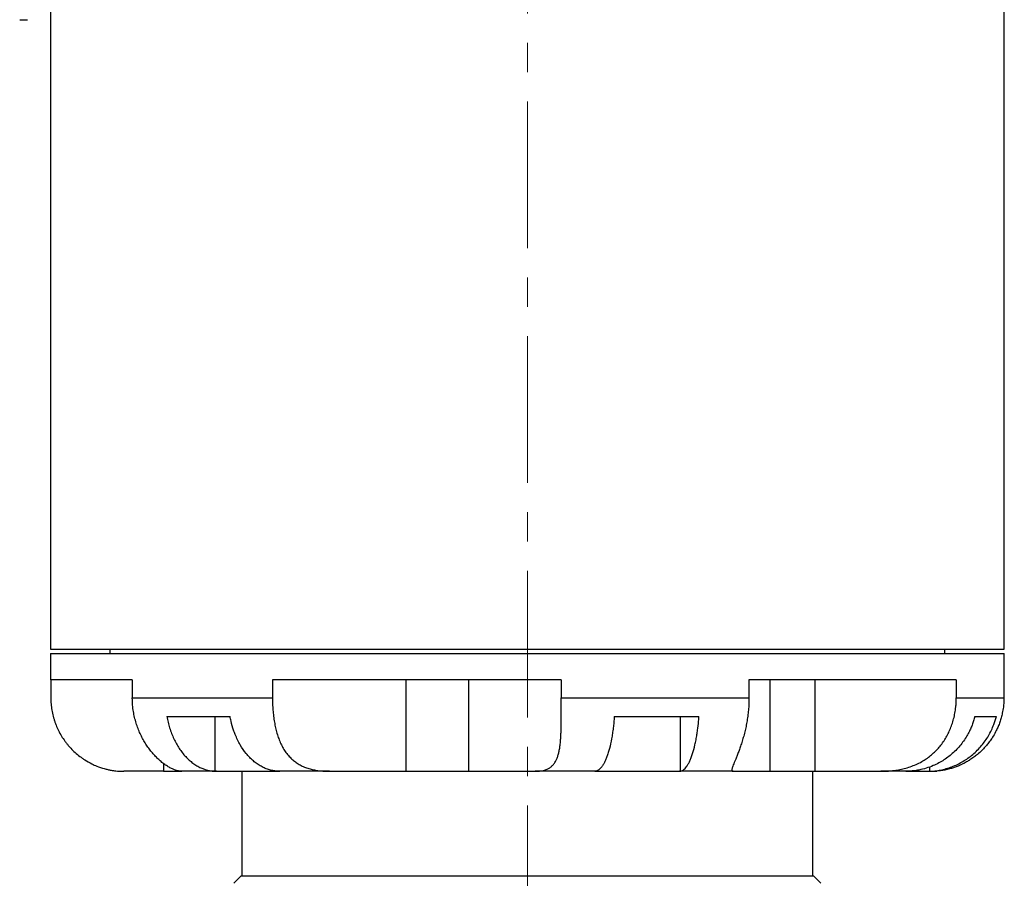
# Model space of a CAD drawing. Header units: inches. Extents: x 0.8 to 32, y -0.1 to 21.9.
# Tile 7 of 60: x 1.8 to 5.2, y 7.9 to 10.9. Entities that reach past the tile are written whole.
import ezdxf

# ---------------------------------------------------------------- set-up
doc = ezdxf.new("R2010")
doc.units = ezdxf.units.IN
doc.header["$MEASUREMENT"] = 0
doc.linetypes.add('CENTERX2', pattern=[0.8, 0.5, -0.1, 0.1, -0.1])

msp = doc.modelspace()

# ---------------------------------------------------------------- linework, layer by layer
at = {"color": 7, "linetype": 'CENTERX2', "lineweight": 18}
msp.add_line((3.5689, 16.9749), (3.5689, 4.7842), dxfattribs=at)
at = {"color": 7, "linetype": 'Continuous', "lineweight": 25}
for p, q in [((1.9439, 10.9309), (1.9439, 8.7079)), ((5.1939, 8.7079), (5.1939, 10.9309)), ((1.8391, 10.8534), (1.8661, 10.8534)), ((1.9439, 8.7079), (3.5689, 8.7079)), ((1.9439, 8.6929), (1.9439, 8.6039)), ((1.9439, 8.6929), (5.1448, 8.6929)), ((2.1464, 8.7079), (2.1464, 8.6929)), ((3.5689, 8.7079), (5.1939, 8.7079)), ((4.9914, 8.6929), (4.9914, 8.7079)), ((5.1448, 8.6929), (5.1939, 8.6929)), ((5.1939, 8.6039), (5.1939, 8.6929)), ((2.2228, 8.6039), (1.9439, 8.6039)), ((1.9452, 8.6039), (1.9452, 8.5419)), ((2.2228, 8.6039), (2.2228, 8.5419)), ((3.6843, 8.6039), (2.7002, 8.6039)), ((2.7002, 8.6039), (2.7002, 8.5419)), ((3.1553, 8.6039), (3.1553, 8.2919)), ((3.3687, 8.6039), (3.3687, 8.2919)), ((3.6843, 8.6039), (3.6843, 8.5419)), ((5.0303, 8.6039), (4.3239, 8.6039)), ((4.3239, 8.6039), (4.3239, 8.5419)), ((4.3951, 8.6039), (4.3951, 8.2919)), ((4.5483, 8.6039), (4.5483, 8.2919)), ((5.0303, 8.6039), (5.0303, 8.5419)), ((5.1939, 8.6039), (5.1925, 8.6039)), ((5.1925, 8.6039), (5.1925, 8.5419)), ((2.2228, 8.5419), (2.7002, 8.5419)), ((3.6843, 8.5419), (4.3239, 8.5419)), ((5.0303, 8.5419), (5.1925, 8.5419)), ((2.3404, 8.4789), (2.5557, 8.4789)), ((2.5039, 8.4789), (2.5039, 8.292)), ((3.8651, 8.4789), (4.1536, 8.4789)), ((4.0893, 8.4789), (4.0893, 8.292)), ((5.0936, 8.4789), (5.1668, 8.4789)), ((2.3291, 8.2919), (2.1939, 8.2919)), ((2.1939, 8.2919), (2.1939, 8.2919)), ((2.3291, 8.3186), (2.3291, 8.2919)), ((2.3291, 8.2919), (2.3893, 8.2919)), ((2.3893, 8.2919), (2.3917, 8.2919)), ((2.5098, 8.2919), (2.3917, 8.2919)), ((2.5039, 8.292), (2.5098, 8.2919)), ((2.5098, 8.2919), (2.7249, 8.2919)), ((2.5964, 8.2919), (2.5964, 7.9359)), ((2.7248, 8.2919), (2.7193, 8.292)), ((2.8947, 8.2919), (2.7248, 8.2919)), ((2.8947, 8.2919), (3.1553, 8.2919)), ((3.1553, 8.2919), (3.3687, 8.2919)), ((3.3687, 8.2919), (3.5957, 8.2919)), ((3.7988, 8.2919), (3.5957, 8.2919)), ((3.8008, 8.292), (3.7988, 8.2919)), ((3.7988, 8.2919), (4.0869, 8.2919)), ((4.0869, 8.2919), (4.0893, 8.292)), ((4.2696, 8.2919), (4.0869, 8.2919)), ((4.2696, 8.2919), (4.3951, 8.2919)), ((4.3951, 8.2919), (4.5483, 8.2919)), ((4.5414, 7.9359), (4.5414, 8.2919)), ((4.5483, 8.2919), (4.7728, 8.2919)), ((4.8578, 8.2919), (4.7728, 8.2919)), ((4.8657, 8.292), (4.8578, 8.2919)), ((4.8578, 8.2919), (4.9309, 8.2919)), ((4.9309, 8.2919), (4.9389, 8.292)), ((4.9389, 8.3065), (4.9389, 8.292)), ((2.5939, 7.9359), (2.5689, 7.9109)), ((2.5939, 7.9359), (3.5689, 7.9359)), ((3.5689, 7.9359), (4.5439, 7.9359)), ((4.5689, 7.9109), (4.5439, 7.9359))]:
    msp.add_line(p, q, dxfattribs=at)
for centre, start, end in [((2.1939, 8.5419), 265.3574, 270), ((4.9439, 8.5419), 270, 274.5731)]:
    msp.add_arc(centre, 0.25, start, end, dxfattribs=at)
for points, knots in [([(1.9452, 8.5419), (1.9452, 8.5384), (1.9454, 8.5281), (1.9469, 8.5107), (1.9503, 8.4899), (1.9548, 8.4727), (1.9592, 8.4593), (1.964, 8.4462), (1.9711, 8.4303), (1.9813, 8.4119), (1.9911, 8.3971), (1.9997, 8.3859), (2.0085, 8.3753), (2.0202, 8.3628), (2.0356, 8.3489), (2.0493, 8.3384), (2.0657, 8.3275), (2.0821, 8.3182), (2.1044, 8.3082), (2.1226, 8.302), (2.1391, 8.2979), (2.1522, 8.2952), (2.1651, 8.2934), (2.1779, 8.2923), (2.1871, 8.2919), (2.1924, 8.2919), (2.1939, 8.2919)], [0, 0, 0, 0, 0.025259, 0.075985, 0.127441, 0.179643, 0.205869, 0.23113, 0.281861, 0.333329, 0.38556, 0.411808, 0.436755, 0.486871, 0.537808, 0.589607, 0.615661, 0.685335, 0.732615, 0.804755, 0.838077, 0.871516, 0.916612, 0.950816, 0.985121, 1, 1, 1, 1]), ([(2.3917, 8.2919), (2.3881, 8.2921), (2.3808, 8.2925), (2.3686, 8.296), (2.3566, 8.3011), (2.3453, 8.3072), (2.3333, 8.315), (2.3214, 8.3242), (2.3101, 8.3344), (2.2994, 8.3452), (2.2888, 8.3573), (2.2786, 8.3705), (2.2689, 8.3847), (2.2599, 8.3998), (2.2515, 8.4159), (2.2439, 8.4331), (2.2372, 8.4513), (2.2316, 8.4706), (2.2272, 8.4905), (2.2237, 8.5143), (2.2231, 8.5316), (2.2228, 8.5419)], [0, 0, 0, 0, 0.073501, 0.148034, 0.198996, 0.250395, 0.303246, 0.356627, 0.401557, 0.446805, 0.493019, 0.539554, 0.58512, 0.630969, 0.677674, 0.724664, 0.773798, 0.823254, 0.87372, 0.924535, 1, 1, 1, 1]), ([(2.7002, 8.5419), (2.7003, 8.535), (2.7004, 8.5211), (2.7017, 8.5003), (2.7038, 8.4796), (2.7068, 8.4593), (2.7107, 8.4398), (2.7156, 8.421), (2.7216, 8.4029), (2.7287, 8.3859), (2.7369, 8.3702), (2.7463, 8.3557), (2.7571, 8.3424), (2.7689, 8.3309), (2.7814, 8.3212), (2.7946, 8.3131), (2.809, 8.3062), (2.8241, 8.3009), (2.8396, 8.2969), (2.8554, 8.2942), (2.8719, 8.2925), (2.8851, 8.2919), (2.8928, 8.2919), (2.8947, 8.2919)], [0, 0, 0, 0, 0.05055, 0.101453, 0.153464, 0.205856, 0.256411, 0.307318, 0.35935, 0.411782, 0.461709, 0.512019, 0.563588, 0.61562, 0.661984, 0.708704, 0.756545, 0.80477, 0.849192, 0.893889, 0.939382, 0.985121, 1, 1, 1, 1]), ([(3.5957, 8.2919), (3.5989, 8.2919), (3.6053, 8.292), (3.6143, 8.2929), (3.6228, 8.2945), (3.6318, 8.2971), (3.641, 8.3011), (3.65, 8.3072), (3.6579, 8.315), (3.6643, 8.3242), (3.6693, 8.3344), (3.6733, 8.3452), (3.6765, 8.3573), (3.679, 8.3705), (3.6809, 8.3847), (3.6822, 8.3998), (3.6831, 8.4159), (3.6838, 8.4331), (3.6841, 8.4513), (3.6842, 8.4706), (3.6843, 8.4905), (3.6843, 8.5092), (3.6843, 8.5264), (3.6843, 8.5367), (3.6843, 8.5419)], [0, 0, 0, 0, 0.036704, 0.073526, 0.110735, 0.14809, 0.199046, 0.250439, 0.303285, 0.35666, 0.401586, 0.446829, 0.493038, 0.539568, 0.585129, 0.630974, 0.677674, 0.724659, 0.773788, 0.823239, 0.8737, 0.92451, 0.962182, 1, 1, 1, 1]), ([(4.3239, 8.5419), (4.3238, 8.535), (4.3236, 8.5211), (4.3222, 8.5003), (4.3199, 8.4796), (4.3167, 8.4593), (4.3129, 8.4398), (4.3084, 8.421), (4.3034, 8.4029), (4.2981, 8.3859), (4.2928, 8.3702), (4.2874, 8.3557), (4.2823, 8.3424), (4.2776, 8.3309), (4.2736, 8.3212), (4.2704, 8.3131), (4.2678, 8.3062), (4.2662, 8.3009), (4.2655, 8.2969), (4.2656, 8.2942), (4.2666, 8.2925), (4.2681, 8.2919), (4.2693, 8.2919), (4.2696, 8.2919)], [0, 0, 0, 0, 0.0505504, 0.1014531, 0.1534637, 0.2058563, 0.256411, 0.3073183, 0.3593501, 0.4117822, 0.461709, 0.5120186, 0.5635877, 0.6156205, 0.6619843, 0.7087043, 0.7565451, 0.8047704, 0.8491919, 0.8938889, 0.9393821, 0.985121, 1, 1, 1, 1]), ([(4.7728, 8.2919), (4.7778, 8.2919), (4.7877, 8.292), (4.8027, 8.2929), (4.8177, 8.2945), (4.8347, 8.2971), (4.8533, 8.3011), (4.8736, 8.3072), (4.8935, 8.315), (4.9117, 8.3242), (4.9281, 8.3344), (4.9427, 8.3452), (4.9565, 8.3573), (4.9693, 8.3705), (4.9808, 8.3847), (4.9912, 8.3998), (5.0005, 8.4159), (5.0087, 8.4331), (5.0157, 8.4513), (5.0215, 8.4706), (5.0259, 8.4905), (5.0286, 8.5092), (5.0301, 8.5264), (5.0302, 8.5367), (5.0303, 8.5419)], [0, 0, 0, 0, 0.036704, 0.073525, 0.110733, 0.148088, 0.199044, 0.250438, 0.303283, 0.356659, 0.401584, 0.446827, 0.493036, 0.539566, 0.585128, 0.630972, 0.677672, 0.724658, 0.773786, 0.823238, 0.873699, 0.924508, 0.962182, 1, 1, 1, 1]), ([(5.1925, 8.5419), (5.1924, 8.5367), (5.1923, 8.5263), (5.1906, 8.509), (5.1877, 8.4917), (5.1834, 8.4745), (5.1787, 8.4593), (5.173, 8.4446), (5.1657, 8.4288), (5.1573, 8.4134), (5.1476, 8.3986), (5.1382, 8.3859), (5.1281, 8.374), (5.1163, 8.3617), (5.1035, 8.3501), (5.0898, 8.3394), (5.0774, 8.3309), (5.0597, 8.3203), (5.0417, 8.3117), (5.0234, 8.3048), (5.0095, 8.3005), (4.9947, 8.2969), (4.979, 8.2941), (4.9689, 8.2932), (4.9639, 8.2927)], [0, 0, 0, 0, 0.040396, 0.080949, 0.135763, 0.177452, 0.219314, 0.259713, 0.300269, 0.355096, 0.396808, 0.438702, 0.478601, 0.518669, 0.57293, 0.614294, 0.65587, 0.692921, 0.780431, 0.818791, 0.857323, 0.904806, 0.952586, 1, 1, 1, 1]), ([(2.3404, 8.4789), (2.3417, 8.4722), (2.3444, 8.4589), (2.3498, 8.4395), (2.3564, 8.4206), (2.3667, 8.3966), (2.379, 8.3746), (2.393, 8.3551), (2.4044, 8.3417), (2.4165, 8.3299), (2.4292, 8.3195), (2.4427, 8.3106), (2.4558, 8.3037), (2.4721, 8.2972), (2.4879, 8.2932), (2.4999, 8.2923), (2.5039, 8.292)], [0, 0, 0, 0, 0.064274, 0.128997, 0.19513, 0.261749, 0.391111, 0.456767, 0.523375, 0.587839, 0.652747, 0.719053, 0.785842, 0.838899, 0.945943, 1, 1, 1, 1]), ([(2.7193, 8.292), (2.7145, 8.2924), (2.7047, 8.2932), (2.6902, 8.2966), (2.6757, 8.3017), (2.6616, 8.3085), (2.6481, 8.317), (2.6351, 8.327), (2.6226, 8.3387), (2.6071, 8.3563), (2.5932, 8.3765), (2.5812, 8.3989), (2.5738, 8.4157), (2.566, 8.4367), (2.56, 8.4573), (2.5568, 8.4735), (2.5557, 8.4789)], [0, 0, 0, 0, 0.064935, 0.130319, 0.19712, 0.264411, 0.329353, 0.394748, 0.461574, 0.528897, 0.659151, 0.725274, 0.792371, 0.843828, 0.947609, 1, 1, 1, 1]), ([(3.8651, 8.4789), (3.8646, 8.4722), (3.8635, 8.4589), (3.8614, 8.4395), (3.8588, 8.4206), (3.8547, 8.3966), (3.8499, 8.3746), (3.8444, 8.3551), (3.8399, 8.3417), (3.8351, 8.3299), (3.8301, 8.3195), (3.8249, 8.3106), (3.8197, 8.3037), (3.8133, 8.2972), (3.8071, 8.2932), (3.8024, 8.2923), (3.8008, 8.292)], [0, 0, 0, 0, 0.064274, 0.128997, 0.19513, 0.261749, 0.391111, 0.456767, 0.523375, 0.587839, 0.652747, 0.719053, 0.785842, 0.838899, 0.945943, 1, 1, 1, 1]), ([(4.0893, 8.292), (4.0912, 8.2924), (4.0951, 8.2932), (4.1008, 8.2966), (4.1065, 8.3017), (4.112, 8.3085), (4.1173, 8.317), (4.1224, 8.327), (4.1273, 8.3387), (4.1335, 8.3563), (4.1389, 8.3765), (4.1436, 8.3989), (4.1465, 8.4157), (4.1496, 8.4367), (4.152, 8.4573), (4.1532, 8.4735), (4.1536, 8.4789)], [0, 0, 0, 0, 0.064935, 0.130319, 0.19712, 0.264411, 0.329353, 0.394748, 0.461574, 0.528897, 0.659151, 0.725274, 0.792371, 0.843828, 0.947609, 1, 1, 1, 1]), ([(5.0936, 8.4789), (5.0922, 8.4739), (5.0895, 8.464), (5.0843, 8.4494), (5.0783, 8.4351), (5.0706, 8.4196), (5.061, 8.4033), (5.049, 8.3864), (5.0356, 8.3704), (5.0209, 8.3557), (5.0051, 8.3424), (4.9884, 8.3304), (4.9705, 8.3199), (4.9503, 8.3102), (4.9278, 8.3019), (4.9052, 8.2963), (4.8844, 8.2931), (4.872, 8.2924), (4.8657, 8.292)], [0, 0, 0, 0, 0.047939, 0.096063, 0.144756, 0.193643, 0.257808, 0.322417, 0.388422, 0.454909, 0.519289, 0.584112, 0.650333, 0.717035, 0.798082, 0.880012, 0.939831, 1, 1, 1, 1]), ([(4.9389, 8.292), (4.9451, 8.2923), (4.9576, 8.293), (4.9766, 8.296), (4.9959, 8.3006), (5.0154, 8.307), (5.0346, 8.3152), (5.0529, 8.3251), (5.0703, 8.3364), (5.0866, 8.3491), (5.102, 8.3634), (5.1162, 8.3789), (5.1289, 8.3955), (5.1402, 8.413), (5.15, 8.4317), (5.1595, 8.4536), (5.1641, 8.4697), (5.1668, 8.4789)], [0, 0, 0, 0, 0.059821, 0.119991, 0.184791, 0.250038, 0.3167, 0.383851, 0.448651, 0.513903, 0.580584, 0.647761, 0.712326, 0.777342, 0.843784, 0.910721, 1, 1, 1, 1])]:
    msp.add_open_spline(points, degree=3, knots=knots, dxfattribs=at)

doc.saveas('drawing.dxf')
